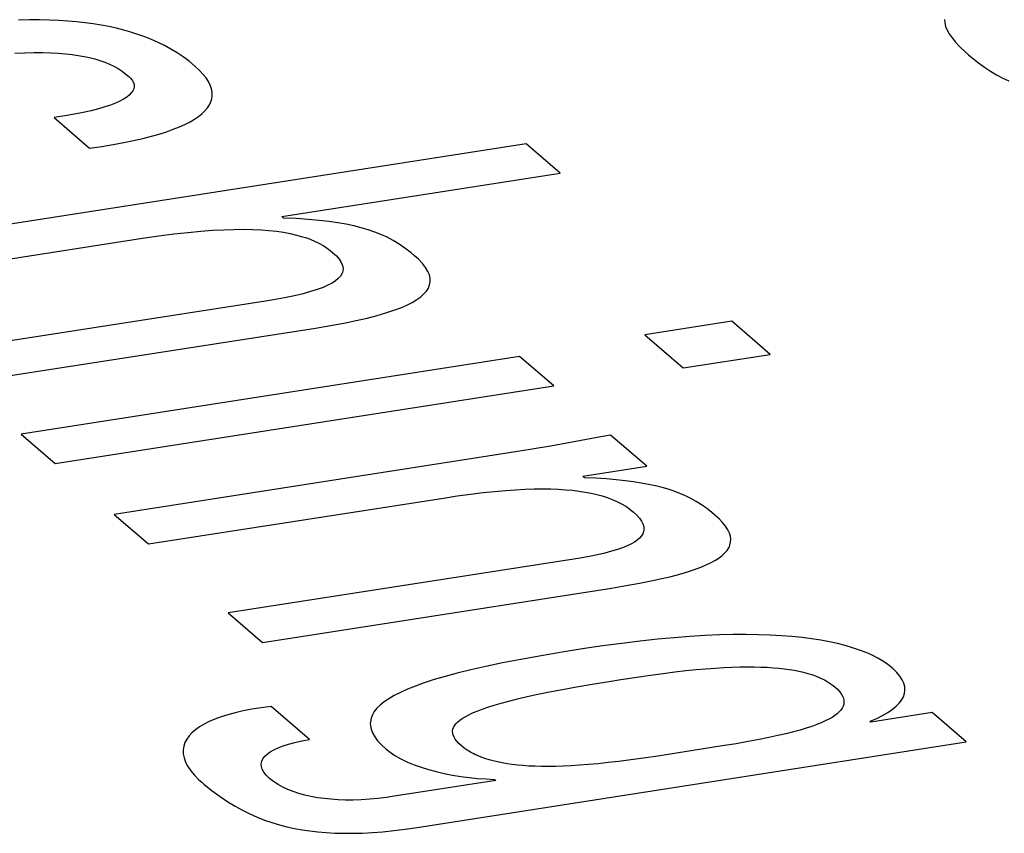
# Model space of a CAD drawing. Header units: millimetres. Extents: x -2579 to 1363, y -329 to 2298.
# Tile 225 of 256: x 1148.73 to 1150.84, y 1187.68 to 1189.42. Entities that reach past the tile are written whole.
import ezdxf

# ---------------------------------------------------------------- set-up
doc = ezdxf.new("R2010")
doc.units = ezdxf.units.MM
doc.header["$LTSCALE"] = 30.734
doc.layers.get('0').update_dxf_attribs({"linetype": 'CONTINUOUS'})

msp = doc.modelspace()

# ---------------------------------------------------------------- linework, layer by layer
at = {"color": 250, "true_color": 0x1c1c1c}
for p, q in [((1148.755, 1189.4195), (1148.732, 1189.4191)), ((1148.7769, 1189.4194), (1148.755, 1189.4195)), ((1148.7979, 1189.4189), (1148.7769, 1189.4194)), ((1148.818, 1189.4181), (1148.7979, 1189.4189)), ((1150.7134, 1189.4205), (1150.7142, 1189.4132)), ((1148.8374, 1189.4169), (1148.818, 1189.4181)), ((1148.8561, 1189.4153), (1148.8374, 1189.4169)), ((1148.8741, 1189.4133), (1148.8561, 1189.4153)), ((1148.8916, 1189.4109), (1148.8741, 1189.4133)), ((1148.9086, 1189.4082), (1148.8916, 1189.4109)), ((1148.9251, 1189.4051), (1148.9086, 1189.4082)), ((1148.9412, 1189.4016), (1148.9251, 1189.4051)), ((1148.9569, 1189.3977), (1148.9412, 1189.4016)), ((1148.9723, 1189.3934), (1148.9569, 1189.3977)), ((1150.7142, 1189.4132), (1150.7161, 1189.4057)), ((1150.7161, 1189.4057), (1150.7192, 1189.3978)), ((1150.7192, 1189.3978), (1150.7238, 1189.3896)), ((1148.9873, 1189.3886), (1148.9723, 1189.3934)), ((1149.002, 1189.3833), (1148.9873, 1189.3886)), ((1149.0164, 1189.3776), (1149.002, 1189.3833)), ((1149.0305, 1189.3713), (1149.0164, 1189.3776)), ((1150.7238, 1189.3896), (1150.7297, 1189.3809)), ((1150.7297, 1189.3809), (1150.7373, 1189.3716)), ((1149.0443, 1189.3645), (1149.0305, 1189.3713)), ((1149.0578, 1189.3571), (1149.0443, 1189.3645)), ((1149.071, 1189.349), (1149.0578, 1189.3571)), ((1150.7373, 1189.3716), (1150.7466, 1189.3617)), ((1150.7466, 1189.3617), (1150.758, 1189.3509)), ((1148.7239, 1189.3481), (1148.7453, 1189.349)), ((1148.7453, 1189.349), (1148.7651, 1189.3494)), ((1148.7651, 1189.3494), (1148.7836, 1189.3494)), ((1148.7836, 1189.3494), (1148.8008, 1189.349)), ((1148.8008, 1189.349), (1148.8169, 1189.3482)), ((1148.8169, 1189.3482), (1148.832, 1189.347)), ((1148.832, 1189.347), (1148.8462, 1189.3455)), ((1148.8462, 1189.3455), (1148.8595, 1189.3436)), ((1148.8595, 1189.3436), (1148.8721, 1189.3414)), ((1148.8721, 1189.3414), (1148.8839, 1189.3389)), ((1148.8839, 1189.3389), (1148.8952, 1189.336)), ((1148.8952, 1189.336), (1148.906, 1189.3327)), ((1149.084, 1189.3404), (1149.071, 1189.349)), ((1149.0967, 1189.331), (1149.084, 1189.3404)), ((1150.758, 1189.3509), (1150.7653, 1189.3444)), ((1150.7653, 1189.3444), (1150.773, 1189.338)), ((1150.773, 1189.338), (1150.7863, 1189.3275)), ((1148.906, 1189.3327), (1148.9162, 1189.3291)), ((1148.9162, 1189.3291), (1148.9261, 1189.325)), ((1148.9261, 1189.325), (1148.9356, 1189.3204)), ((1148.9356, 1189.3204), (1148.9448, 1189.3152)), ((1148.9448, 1189.3152), (1148.9537, 1189.3095)), ((1149.109, 1189.3208), (1149.0967, 1189.331)), ((1149.1093, 1189.3206), (1149.109, 1189.3208)), ((1149.1186, 1189.312), (1149.1093, 1189.3206)), ((1150.7863, 1189.3275), (1150.7993, 1189.3181)), ((1150.7993, 1189.3181), (1150.8122, 1189.3097)), ((1148.9537, 1189.3095), (1148.9624, 1189.303)), ((1148.9624, 1189.303), (1148.9675, 1189.2987)), ((1148.9675, 1189.2987), (1148.9715, 1189.2949)), ((1148.9715, 1189.2949), (1148.9751, 1189.2904)), ((1149.1265, 1189.3036), (1149.1186, 1189.312)), ((1149.133, 1189.2954), (1149.1265, 1189.3036)), ((1149.1382, 1189.2875), (1149.133, 1189.2954)), ((1150.8122, 1189.3097), (1150.8252, 1189.3021)), ((1150.8252, 1189.3021), (1150.8382, 1189.2951)), ((1150.8382, 1189.2951), (1150.8514, 1189.2889)), ((1148.9751, 1189.2904), (1148.9775, 1189.2858)), ((1148.9782, 1189.2721), (1148.9761, 1189.2676)), ((1148.9775, 1189.2858), (1148.9789, 1189.2812)), ((1148.9791, 1189.2766), (1148.9782, 1189.2721)), ((1148.9789, 1189.2812), (1148.9791, 1189.2766)), ((1149.142, 1189.2797), (1149.1382, 1189.2875)), ((1149.1446, 1189.2722), (1149.142, 1189.2797)), ((1149.146, 1189.2649), (1149.1446, 1189.2722)), ((1148.9565, 1189.25), (1148.9486, 1189.2457)), ((1148.9632, 1189.2543), (1148.9565, 1189.25)), ((1148.9687, 1189.2587), (1148.9632, 1189.2543)), ((1148.973, 1189.2631), (1148.9687, 1189.2587)), ((1148.9761, 1189.2676), (1148.973, 1189.2631)), ((1149.1433, 1189.2441), (1149.1454, 1189.2509)), ((1149.1454, 1189.2509), (1149.1463, 1189.2578)), ((1149.1463, 1189.2578), (1149.146, 1189.2649)), ((1148.9028, 1189.2292), (1148.8875, 1189.2252)), ((1148.9098, 1189.2312), (1148.9028, 1189.2292)), ((1148.9165, 1189.2332), (1148.9098, 1189.2312)), ((1148.9286, 1189.2373), (1148.9165, 1189.2332)), ((1148.9393, 1189.2415), (1148.9286, 1189.2373)), ((1148.9486, 1189.2457), (1148.9393, 1189.2415)), ((1149.1307, 1189.2249), (1149.136, 1189.2312)), ((1149.136, 1189.2312), (1149.1402, 1189.2376)), ((1149.1402, 1189.2376), (1149.1433, 1189.2441)), ((1148.8308, 1189.2139), (1148.808, 1189.2104)), ((1148.808, 1189.2104), (1148.8837, 1189.1449)), ((1148.8516, 1189.2176), (1148.8308, 1189.2139)), ((1148.8704, 1189.2213), (1148.8516, 1189.2176)), ((1148.8875, 1189.2252), (1148.8704, 1189.2213)), ((1149.1084, 1189.2071), (1149.1169, 1189.2129)), ((1149.1169, 1189.2129), (1149.1208, 1189.2158)), ((1149.1208, 1189.2158), (1149.1244, 1189.2188)), ((1149.1244, 1189.2188), (1149.1307, 1189.2249)), ((1149.063, 1189.1853), (1149.0761, 1189.1905)), ((1149.0761, 1189.1905), (1149.088, 1189.1959)), ((1149.088, 1189.1959), (1149.0988, 1189.2014)), ((1149.0988, 1189.2014), (1149.1084, 1189.2071)), ((1148.978, 1189.1612), (1148.9978, 1189.1657)), ((1148.9978, 1189.1657), (1149.0161, 1189.1704)), ((1149.0161, 1189.1704), (1149.033, 1189.1752)), ((1149.033, 1189.1752), (1149.0486, 1189.1802)), ((1149.0486, 1189.1802), (1149.063, 1189.1853)), ((1149.8181, 1189.1544), (1148.2926, 1188.9167)), ((1148.8837, 1189.1449), (1148.9097, 1189.1487)), ((1148.9097, 1189.1487), (1148.9341, 1189.1527)), ((1148.9341, 1189.1527), (1148.9568, 1189.1569)), ((1148.9568, 1189.1569), (1148.978, 1189.1612)), ((1149.8912, 1189.0913), (1149.8181, 1189.1544)), ((1149.2954, 1188.9985), (1149.8912, 1189.0913)), ((1149.299, 1188.9954), (1149.2954, 1188.9985)), ((1149.3269, 1188.9941), (1149.299, 1188.9954)), ((1149.352, 1188.9924), (1149.3269, 1188.9941)), ((1149.3749, 1188.9903), (1149.352, 1188.9924)), ((1149.3958, 1188.9879), (1149.3749, 1188.9903)), ((1149.415, 1188.9851), (1149.3958, 1188.9879)), ((1149.4329, 1188.982), (1149.415, 1188.9851)), ((1149.4495, 1188.9785), (1149.4329, 1188.982)), ((1149.4652, 1188.9746), (1149.4495, 1188.9785)), ((1148.9971, 1188.952), (1149.0322, 1188.9571)), ((1149.0322, 1188.9571), (1149.0644, 1188.9613)), ((1149.0644, 1188.9613), (1149.0942, 1188.9647)), ((1149.0942, 1188.9647), (1149.1216, 1188.9673)), ((1149.1216, 1188.9673), (1149.1471, 1188.9692)), ((1149.1471, 1188.9692), (1149.1708, 1188.9705)), ((1149.1708, 1188.9705), (1149.1929, 1188.9712)), ((1149.1929, 1188.9712), (1149.2134, 1188.9714)), ((1149.2134, 1188.9714), (1149.2327, 1188.971)), ((1149.2327, 1188.971), (1149.2508, 1188.9701)), ((1149.2508, 1188.9701), (1149.2678, 1188.9688)), ((1149.2678, 1188.9688), (1149.2838, 1188.9671)), ((1149.2838, 1188.9671), (1149.2989, 1188.9648)), ((1149.2989, 1188.9648), (1149.3133, 1188.9622)), ((1149.3133, 1188.9622), (1149.3269, 1188.959)), ((1149.3269, 1188.959), (1149.3398, 1188.9554)), ((1149.3398, 1188.9554), (1149.346, 1188.9534)), ((1149.48, 1188.9703), (1149.4652, 1188.9746)), ((1149.494, 1188.9655), (1149.48, 1188.9703)), ((1149.5075, 1188.9601), (1149.494, 1188.9655)), ((1149.5206, 1188.9541), (1149.5075, 1188.9601)), ((1148.3657, 1188.8536), (1148.9971, 1188.952)), ((1149.346, 1188.9534), (1149.3521, 1188.9513)), ((1149.3521, 1188.9513), (1149.3638, 1188.9466)), ((1149.3638, 1188.9466), (1149.3748, 1188.9414)), ((1149.3748, 1188.9414), (1149.3852, 1188.9356)), ((1149.3852, 1188.9356), (1149.3949, 1188.9291)), ((1149.5334, 1188.9474), (1149.5206, 1188.9541)), ((1149.5461, 1188.9397), (1149.5334, 1188.9474)), ((1149.5589, 1188.931), (1149.5461, 1188.9397)), ((1149.3949, 1188.9291), (1149.404, 1188.9219)), ((1149.404, 1188.9219), (1149.4122, 1188.9142)), ((1149.4122, 1188.9142), (1149.4183, 1188.907)), ((1149.572, 1188.9209), (1149.5589, 1188.931)), ((1149.5795, 1188.9147), (1149.572, 1188.9209)), ((1149.5879, 1188.907), (1149.5795, 1188.9147)), ((1149.4183, 1188.907), (1149.4226, 1188.9002)), ((1149.4226, 1188.9002), (1149.4252, 1188.8938)), ((1149.4252, 1188.8938), (1149.4263, 1188.8877)), ((1149.5964, 1188.898), (1149.5879, 1188.907)), ((1149.603, 1188.8894), (1149.5964, 1188.898)), ((1149.4208, 1188.871), (1149.4162, 1188.8659)), ((1149.424, 1188.8763), (1149.4208, 1188.871)), ((1149.4251, 1188.8791), (1149.424, 1188.8763)), ((1149.4259, 1188.8819), (1149.4251, 1188.8791)), ((1149.4263, 1188.8877), (1149.4259, 1188.8819)), ((1149.6079, 1188.8813), (1149.603, 1188.8894)), ((1149.6111, 1188.8735), (1149.6079, 1188.8813)), ((1149.6127, 1188.8661), (1149.6111, 1188.8735)), ((1149.3939, 1188.8515), (1149.3834, 1188.8469)), ((1149.4028, 1188.8561), (1149.3939, 1188.8515)), ((1149.4102, 1188.861), (1149.4028, 1188.8561)), ((1149.4162, 1188.8659), (1149.4102, 1188.861)), ((1149.6089, 1188.8455), (1149.6116, 1188.8521)), ((1149.6116, 1188.8521), (1149.6129, 1188.859)), ((1149.6129, 1188.859), (1149.6127, 1188.8661)), ((1149.3223, 1188.8291), (1149.3012, 1188.8248)), ((1149.3408, 1188.8335), (1149.3223, 1188.8291)), ((1149.357, 1188.8379), (1149.3408, 1188.8335)), ((1149.3712, 1188.8424), (1149.357, 1188.8379)), ((1149.3834, 1188.8469), (1149.3712, 1188.8424)), ((1149.5926, 1188.8267), (1149.5994, 1188.8328)), ((1149.5994, 1188.8328), (1149.6049, 1188.8391)), ((1149.6049, 1188.8391), (1149.6089, 1188.8455)), ((1149.2603, 1188.8177), (1148.5377, 1188.7051)), ((1149.2771, 1188.8205), (1149.2603, 1188.8177)), ((1149.3012, 1188.8248), (1149.2771, 1188.8205)), ((1149.5498, 1188.8035), (1149.563, 1188.8091)), ((1149.563, 1188.8091), (1149.5744, 1188.8149)), ((1149.5744, 1188.8149), (1149.5842, 1188.8208)), ((1149.5842, 1188.8208), (1149.5926, 1188.8267)), ((1149.4781, 1188.7813), (1149.4992, 1188.7868)), ((1149.4992, 1188.7868), (1149.5181, 1188.7923)), ((1149.5181, 1188.7923), (1149.535, 1188.7979)), ((1149.535, 1188.7979), (1149.5498, 1188.8035)), ((1149.3671, 1188.7599), (1149.3993, 1188.7652)), ((1149.3993, 1188.7652), (1149.4283, 1188.7706)), ((1149.4283, 1188.7706), (1149.4545, 1188.7759)), ((1149.4545, 1188.7759), (1149.4781, 1188.7813)), ((1150.2583, 1188.7744), (1150.0724, 1188.7454)), ((1150.3403, 1188.7036), (1150.2583, 1188.7744)), ((1148.6107, 1188.642), (1149.3671, 1188.7599)), ((1150.0724, 1188.7454), (1150.1543, 1188.6747)), ((1150.1543, 1188.6747), (1150.3403, 1188.7036)), ((1149.8043, 1188.6991), (1148.7373, 1188.5328)), ((1149.8773, 1188.636), (1149.8043, 1188.6991)), ((1148.8103, 1188.4698), (1149.8773, 1188.636)), ((1148.7373, 1188.5328), (1148.8103, 1188.4698)), ((1149.9245, 1188.5168), (1149.8744, 1188.5078)), ((1149.9784, 1188.5269), (1149.9245, 1188.5168)), ((1149.9991, 1188.5309), (1149.9784, 1188.5269)), ((1150.0766, 1188.464), (1149.9991, 1188.5309)), ((1149.7817, 1188.4925), (1148.9366, 1188.3608)), ((1149.827, 1188.4998), (1149.7817, 1188.4925)), ((1149.8744, 1188.5078), (1149.827, 1188.4998)), ((1149.9393, 1188.4426), (1150.0766, 1188.464)), ((1149.9429, 1188.4395), (1149.9393, 1188.4426)), ((1149.9676, 1188.4383), (1149.9429, 1188.4395)), ((1149.9901, 1188.4369), (1149.9676, 1188.4383)), ((1150.0109, 1188.4351), (1149.9901, 1188.4369)), ((1150.0301, 1188.4331), (1150.0109, 1188.4351)), ((1150.0479, 1188.4308), (1150.0301, 1188.4331)), ((1150.0646, 1188.4282), (1150.0479, 1188.4308)), ((1150.0802, 1188.4253), (1150.0646, 1188.4282)), ((1149.6994, 1188.4045), (1149.7259, 1188.4077)), ((1149.7259, 1188.4077), (1149.7506, 1188.4103)), ((1149.7506, 1188.4103), (1149.7738, 1188.4124)), ((1149.7738, 1188.4124), (1149.7956, 1188.4139)), ((1149.7956, 1188.4139), (1149.816, 1188.415)), ((1149.816, 1188.415), (1149.8353, 1188.4156)), ((1149.8353, 1188.4156), (1149.8535, 1188.4157)), ((1149.8535, 1188.4157), (1149.8707, 1188.4155)), ((1149.8707, 1188.4155), (1149.887, 1188.4149)), ((1149.887, 1188.4149), (1149.9025, 1188.4139)), ((1149.9025, 1188.4139), (1149.9171, 1188.4126)), ((1149.9171, 1188.4126), (1149.9311, 1188.4108)), ((1149.9311, 1188.4108), (1149.9444, 1188.4088)), ((1149.9444, 1188.4088), (1149.9571, 1188.4064)), ((1150.095, 1188.4221), (1150.0802, 1188.4253)), ((1150.109, 1188.4185), (1150.095, 1188.4221)), ((1150.1223, 1188.4147), (1150.109, 1188.4185)), ((1150.135, 1188.4104), (1150.1223, 1188.4147)), ((1150.1473, 1188.4058), (1150.135, 1188.4104)), ((1149.0096, 1188.2977), (1149.6414, 1188.3961)), ((1149.6414, 1188.3961), (1149.6708, 1188.4006)), ((1149.6708, 1188.4006), (1149.6994, 1188.4045)), ((1149.9571, 1188.4064), (1149.9692, 1188.4036)), ((1149.9692, 1188.4036), (1149.9808, 1188.4004)), ((1149.9808, 1188.4004), (1149.9919, 1188.3969)), ((1149.9919, 1188.3969), (1150.0025, 1188.3929)), ((1150.0025, 1188.3929), (1150.0076, 1188.3908)), ((1150.0076, 1188.3908), (1150.0126, 1188.3885)), ((1150.0126, 1188.3885), (1150.0222, 1188.3836)), ((1150.1591, 1188.4007), (1150.1473, 1188.4058)), ((1150.1707, 1188.395), (1150.1591, 1188.4007)), ((1150.182, 1188.3888), (1150.1707, 1188.395)), ((1150.1933, 1188.3818), (1150.182, 1188.3888)), ((1150.0222, 1188.3836), (1150.0313, 1188.3783)), ((1150.0313, 1188.3783), (1150.0399, 1188.3724)), ((1150.0399, 1188.3724), (1150.048, 1188.366)), ((1150.048, 1188.366), (1150.0553, 1188.3591)), ((1150.2044, 1188.374), (1150.1933, 1188.3818)), ((1150.2157, 1188.3653), (1150.2044, 1188.374)), ((1150.2216, 1188.3604), (1150.2157, 1188.3653)), ((1148.9366, 1188.3608), (1149.0096, 1188.2977)), ((1150.0553, 1188.3591), (1150.061, 1188.3527)), ((1150.061, 1188.3527), (1150.0653, 1188.3465)), ((1150.0653, 1188.3465), (1150.0683, 1188.3406)), ((1150.231, 1188.3517), (1150.2216, 1188.3604)), ((1150.2388, 1188.3435), (1150.231, 1188.3517)), ((1150.0697, 1188.3246), (1150.0678, 1188.3197)), ((1150.0683, 1188.3406), (1150.0699, 1188.3351)), ((1150.0702, 1188.3271), (1150.0697, 1188.3246)), ((1150.0699, 1188.3351), (1150.0704, 1188.3297)), ((1150.0704, 1188.3297), (1150.0702, 1188.3271)), ((1150.245, 1188.3356), (1150.2388, 1188.3435)), ((1150.2498, 1188.3282), (1150.245, 1188.3356)), ((1150.2532, 1188.3211), (1150.2498, 1188.3282)), ((1150.0498, 1188.3018), (1150.0425, 1188.2976)), ((1150.0559, 1188.306), (1150.0498, 1188.3018)), ((1150.061, 1188.3104), (1150.0559, 1188.306)), ((1150.0649, 1188.315), (1150.061, 1188.3104)), ((1150.0678, 1188.3197), (1150.0649, 1188.315)), ((1150.2553, 1188.3143), (1150.2532, 1188.3211)), ((1150.2562, 1188.3077), (1150.2553, 1188.3143)), ((1150.2559, 1188.3015), (1150.2562, 1188.3077)), ((1150.0009, 1188.282), (1149.9868, 1188.2782)), ((1150.0134, 1188.2858), (1150.0009, 1188.282)), ((1150.0244, 1188.2896), (1150.0134, 1188.2858)), ((1150.0341, 1188.2936), (1150.0244, 1188.2896)), ((1150.0425, 1188.2976), (1150.0341, 1188.2936)), ((1150.2438, 1188.2784), (1150.2484, 1188.2839)), ((1150.2484, 1188.2839), (1150.252, 1188.2896)), ((1150.252, 1188.2896), (1150.2534, 1188.2925)), ((1150.2534, 1188.2925), (1150.2545, 1188.2954)), ((1150.2545, 1188.2954), (1150.2559, 1188.3015)), ((1149.9203, 1188.2652), (1149.1807, 1188.15)), ((1149.934, 1188.2675), (1149.9203, 1188.2652)), ((1149.9536, 1188.271), (1149.934, 1188.2675)), ((1149.9711, 1188.2746), (1149.9536, 1188.271)), ((1149.9868, 1188.2782), (1149.9711, 1188.2746)), ((1150.214, 1188.2577), (1150.2232, 1188.2627)), ((1150.2232, 1188.2627), (1150.2312, 1188.2678)), ((1150.2312, 1188.2678), (1150.238, 1188.2731)), ((1150.238, 1188.2731), (1150.2438, 1188.2784)), ((1150.1638, 1188.2381), (1150.1786, 1188.2429)), ((1150.1786, 1188.2429), (1150.1918, 1188.2478)), ((1150.1918, 1188.2478), (1150.2036, 1188.2527)), ((1150.2036, 1188.2527), (1150.214, 1188.2577)), ((1150.0605, 1188.2136), (1150.0857, 1188.2186)), ((1150.0857, 1188.2186), (1150.1084, 1188.2235)), ((1150.1084, 1188.2235), (1150.1289, 1188.2284)), ((1150.1289, 1188.2284), (1150.1473, 1188.2333)), ((1150.1473, 1188.2333), (1150.1638, 1188.2381)), ((1149.2538, 1188.0869), (1150.0008, 1188.2034)), ((1150.0008, 1188.2034), (1150.0323, 1188.2086)), ((1150.0323, 1188.2086), (1150.0605, 1188.2136)), ((1149.1807, 1188.15), (1149.2538, 1188.0869)), ((1150.0993, 1188.0937), (1150.0619, 1188.0897)), ((1150.135, 1188.097), (1150.0993, 1188.0937)), ((1150.1689, 1188.0996), (1150.135, 1188.097)), ((1150.2012, 1188.1016), (1150.1689, 1188.0996)), ((1150.232, 1188.1029), (1150.2012, 1188.1016)), ((1150.2612, 1188.1037), (1150.232, 1188.1029)), ((1150.289, 1188.1039), (1150.2612, 1188.1037)), ((1150.3154, 1188.1035), (1150.289, 1188.1039)), ((1150.3406, 1188.1027), (1150.3154, 1188.1035)), ((1150.3645, 1188.1014), (1150.3406, 1188.1027)), ((1150.3872, 1188.0997), (1150.3645, 1188.1014)), ((1150.4087, 1188.0975), (1150.3872, 1188.0997)), ((1150.4292, 1188.0948), (1150.4087, 1188.0975)), ((1150.4487, 1188.0918), (1150.4292, 1188.0948)), ((1150.4672, 1188.0884), (1150.4487, 1188.0918)), ((1149.9385, 1188.0729), (1149.8995, 1188.0667)), ((1149.9816, 1188.0793), (1149.9385, 1188.0729)), ((1150.0227, 1188.0849), (1149.9816, 1188.0793)), ((1150.0619, 1188.0897), (1150.0227, 1188.0849)), ((1150.4847, 1188.0846), (1150.4672, 1188.0884)), ((1150.5013, 1188.0803), (1150.4847, 1188.0846)), ((1150.517, 1188.0757), (1150.5013, 1188.0803)), ((1150.5318, 1188.0707), (1150.517, 1188.0757)), ((1150.5457, 1188.0653), (1150.5318, 1188.0707)), ((1149.8068, 1188.0506), (1149.7674, 1188.043)), ((1149.8506, 1188.0584), (1149.8068, 1188.0506)), ((1149.8995, 1188.0667), (1149.8506, 1188.0584)), ((1150.5586, 1188.0596), (1150.5457, 1188.0653)), ((1150.5706, 1188.0535), (1150.5586, 1188.0596)), ((1150.5815, 1188.0471), (1150.5706, 1188.0535)), ((1149.6999, 1188.0283), (1149.6709, 1188.0212)), ((1149.7319, 1188.0355), (1149.6999, 1188.0283)), ((1149.7674, 1188.043), (1149.7319, 1188.0355)), ((1150.16, 1188.0265), (1150.182, 1188.0288)), ((1150.182, 1188.0288), (1150.2029, 1188.0306)), ((1150.2029, 1188.0306), (1150.2226, 1188.0321)), ((1150.2226, 1188.0321), (1150.2412, 1188.0332)), ((1150.2412, 1188.0332), (1150.2588, 1188.034)), ((1150.2588, 1188.034), (1150.2755, 1188.0345)), ((1150.2755, 1188.0345), (1150.2913, 1188.0347)), ((1150.2913, 1188.0347), (1150.3063, 1188.0347)), ((1150.3063, 1188.0347), (1150.3206, 1188.0343)), ((1150.3206, 1188.0343), (1150.3341, 1188.0337)), ((1150.3341, 1188.0337), (1150.3469, 1188.0329)), ((1150.3469, 1188.0329), (1150.3591, 1188.0318)), ((1150.3591, 1188.0318), (1150.3707, 1188.0306)), ((1150.3707, 1188.0306), (1150.3817, 1188.029)), ((1150.3817, 1188.029), (1150.3922, 1188.0273)), ((1150.5914, 1188.0404), (1150.5815, 1188.0471)), ((1150.6001, 1188.0336), (1150.5914, 1188.0404)), ((1150.6012, 1188.0327), (1150.6001, 1188.0336)), ((1150.6032, 1188.0309), (1150.6012, 1188.0327)), ((1150.6115, 1188.0228), (1150.6032, 1188.0309)), ((1149.6212, 1188.0073), (1149.6001, 1188.0004)), ((1149.6448, 1188.0142), (1149.6212, 1188.0073)), ((1149.6709, 1188.0212), (1149.6448, 1188.0142)), ((1149.9956, 1188.0036), (1150.0211, 1188.0077)), ((1150.0211, 1188.0077), (1150.0549, 1188.0128)), ((1150.0549, 1188.0128), (1150.0844, 1188.0171)), ((1150.0844, 1188.0171), (1150.1114, 1188.0207)), ((1150.1114, 1188.0207), (1150.1365, 1188.0239)), ((1150.1365, 1188.0239), (1150.16, 1188.0265)), ((1150.3922, 1188.0273), (1150.4022, 1188.0253)), ((1150.4022, 1188.0253), (1150.4118, 1188.0231)), ((1150.4118, 1188.0231), (1150.4209, 1188.0207)), ((1150.4209, 1188.0207), (1150.4296, 1188.018)), ((1150.4296, 1188.018), (1150.4378, 1188.0151)), ((1150.4378, 1188.0151), (1150.4457, 1188.012)), ((1150.4457, 1188.012), (1150.4531, 1188.0085)), ((1150.4531, 1188.0085), (1150.4567, 1188.0067)), ((1150.4567, 1188.0067), (1150.4602, 1188.0048)), ((1150.6181, 1188.0148), (1150.6115, 1188.0228)), ((1150.6231, 1188.0071), (1150.6181, 1188.0148)), ((1150.6265, 1187.9995), (1150.6231, 1188.0071)), ((1149.5642, 1187.9868), (1149.5491, 1187.9801)), ((1149.5811, 1187.9936), (1149.5642, 1187.9868)), ((1149.6001, 1188.0004), (1149.5811, 1187.9936)), ((1149.8683, 1187.9811), (1149.8959, 1187.9865)), ((1149.8959, 1187.9865), (1149.9261, 1187.992)), ((1149.9261, 1187.992), (1149.9593, 1187.9977)), ((1149.9593, 1187.9977), (1149.9956, 1188.0036)), ((1150.4602, 1188.0048), (1150.4668, 1188.0008)), ((1150.4668, 1188.0008), (1150.4731, 1187.9965)), ((1150.4731, 1187.9965), (1150.4789, 1187.9918)), ((1150.4789, 1187.9918), (1150.4844, 1187.9867)), ((1150.4844, 1187.9867), (1150.489, 1187.9817)), ((1150.6285, 1187.9921), (1150.6265, 1187.9995)), ((1150.629, 1187.9848), (1150.6285, 1187.9921)), ((1149.5243, 1187.9665), (1149.5143, 1187.9597)), ((1149.5359, 1187.9733), (1149.5243, 1187.9665)), ((1149.5491, 1187.9801), (1149.5359, 1187.9733)), ((1149.7814, 1187.9615), (1149.8, 1187.9662)), ((1149.8, 1187.9662), (1149.8206, 1187.971)), ((1149.8206, 1187.971), (1149.8433, 1187.976)), ((1149.8433, 1187.976), (1149.8683, 1187.9811)), ((1150.489, 1187.9817), (1150.4926, 1187.9769)), ((1150.4926, 1187.9769), (1150.4953, 1187.9722)), ((1150.4953, 1187.9722), (1150.4972, 1187.9676)), ((1150.4972, 1187.9676), (1150.4982, 1187.9632)), ((1150.6218, 1187.9637), (1150.6256, 1187.9706)), ((1150.6256, 1187.9706), (1150.628, 1187.9776)), ((1150.628, 1187.9776), (1150.629, 1187.9848)), ((1149.2313, 1187.9438), (1149.2128, 1187.9402)), ((1149.2513, 1187.9471), (1149.2313, 1187.9438)), ((1149.2727, 1187.95), (1149.2513, 1187.9471)), ((1149.3547, 1187.8793), (1149.2727, 1187.95)), ((1149.4988, 1187.9459), (1149.4932, 1187.9389)), ((1149.5058, 1187.9529), (1149.4988, 1187.9459)), ((1149.5143, 1187.9597), (1149.5058, 1187.9529)), ((1149.7131, 1187.9399), (1149.7239, 1187.9441)), ((1149.7239, 1187.9441), (1149.736, 1187.9483)), ((1149.736, 1187.9483), (1149.7495, 1187.9526)), ((1149.7495, 1187.9526), (1149.7646, 1187.957)), ((1149.7646, 1187.957), (1149.7814, 1187.9615)), ((1150.4946, 1187.9463), (1150.4918, 1187.9422)), ((1150.4967, 1187.9504), (1150.4946, 1187.9463)), ((1150.4979, 1187.9545), (1150.4967, 1187.9504)), ((1150.4985, 1187.9588), (1150.4979, 1187.9545)), ((1150.4982, 1187.9632), (1150.4985, 1187.9588)), ((1150.5923, 1187.9372), (1150.6019, 1187.9437)), ((1150.6019, 1187.9437), (1150.61, 1187.9502)), ((1150.61, 1187.9502), (1150.6166, 1187.9569)), ((1150.6166, 1187.9569), (1150.6218, 1187.9637)), ((1149.1519, 1187.9225), (1149.1397, 1187.9174)), ((1149.1652, 1187.9274), (1149.1519, 1187.9225)), ((1149.1798, 1187.932), (1149.1652, 1187.9274)), ((1149.1956, 1187.9362), (1149.1798, 1187.932)), ((1149.204, 1187.9382), (1149.1956, 1187.9362)), ((1149.2128, 1187.9402), (1149.204, 1187.9382)), ((1149.4862, 1187.9245), (1149.4848, 1187.917)), ((1149.489, 1187.9318), (1149.4862, 1187.9245)), ((1149.4932, 1187.9389), (1149.489, 1187.9318)), ((1149.6761, 1187.9203), (1149.6815, 1187.9241)), ((1149.6815, 1187.9241), (1149.6878, 1187.928)), ((1149.6878, 1187.928), (1149.6952, 1187.9319)), ((1149.6952, 1187.9319), (1149.7036, 1187.9359)), ((1149.7036, 1187.9359), (1149.7131, 1187.9399)), ((1150.4661, 1187.9226), (1150.4584, 1187.9188)), ((1150.4729, 1187.9265), (1150.4661, 1187.9226)), ((1150.4788, 1187.9304), (1150.4729, 1187.9265)), ((1150.4839, 1187.9343), (1150.4788, 1187.9304)), ((1150.4883, 1187.9382), (1150.4839, 1187.9343)), ((1150.4918, 1187.9422), (1150.4883, 1187.9382)), ((1150.5542, 1187.9182), (1150.5685, 1187.9244)), ((1150.687, 1187.9371), (1150.556, 1187.9166)), ((1150.5685, 1187.9244), (1150.5812, 1187.9307)), ((1150.5812, 1187.9307), (1150.5923, 1187.9372)), ((1150.76, 1187.874), (1150.687, 1187.9371)), ((1149.119, 1187.9062), (1149.1103, 1187.9001)), ((1149.1288, 1187.9119), (1149.119, 1187.9062)), ((1149.1397, 1187.9174), (1149.1288, 1187.9119)), ((1149.4848, 1187.917), (1149.4847, 1187.9132)), ((1149.4847, 1187.9132), (1149.4849, 1187.9094)), ((1149.4849, 1187.9094), (1149.4864, 1187.9015)), ((1149.4864, 1187.9015), (1149.4895, 1187.8935)), ((1149.6615, 1187.901), (1149.6628, 1187.9049)), ((1149.6628, 1187.9049), (1149.6649, 1187.9087)), ((1149.6649, 1187.9087), (1149.6678, 1187.9126)), ((1149.6678, 1187.9126), (1149.6715, 1187.9164)), ((1149.6715, 1187.9164), (1149.6761, 1187.9203)), ((1150.4175, 1187.9033), (1150.4045, 1187.8994)), ((1150.4294, 1187.9072), (1150.4175, 1187.9033)), ((1150.4401, 1187.9111), (1150.4294, 1187.9072)), ((1150.4498, 1187.9149), (1150.4401, 1187.9111)), ((1150.4584, 1187.9188), (1150.4498, 1187.9149)), ((1150.556, 1187.9166), (1150.5542, 1187.9182)), ((1149.0966, 1187.887), (1149.0916, 1187.8799)), ((1149.1029, 1187.8937), (1149.0966, 1187.887)), ((1149.1103, 1187.9001), (1149.1029, 1187.8937)), ((1149.4895, 1187.8935), (1149.4941, 1187.8852)), ((1149.4941, 1187.8852), (1149.5004, 1187.8766)), ((1149.6609, 1187.897), (1149.6615, 1187.901)), ((1149.661, 1187.8929), (1149.6609, 1187.897)), ((1149.662, 1187.8888), (1149.661, 1187.8929)), ((1149.6638, 1187.8845), (1149.662, 1187.8888)), ((1149.6664, 1187.8801), (1149.6638, 1187.8845)), ((1149.6699, 1187.8755), (1149.6664, 1187.8801)), ((1150.3378, 1187.8833), (1150.3168, 1187.8791)), ((1150.3569, 1187.8874), (1150.3378, 1187.8833)), ((1150.3743, 1187.8915), (1150.3569, 1187.8874)), ((1150.3901, 1187.8954), (1150.3743, 1187.8915)), ((1150.4045, 1187.8994), (1150.3901, 1187.8954)), ((1149.0853, 1187.8648), (1149.0841, 1187.8568)), ((1149.0878, 1187.8725), (1149.0853, 1187.8648)), ((1149.0916, 1187.8799), (1149.0878, 1187.8725)), ((1149.2781, 1187.8573), (1149.2873, 1187.8616)), ((1149.2873, 1187.8616), (1149.2979, 1187.8656)), ((1149.2979, 1187.8656), (1149.3098, 1187.8694)), ((1149.3098, 1187.8694), (1149.3232, 1187.873)), ((1149.3232, 1187.873), (1149.3382, 1187.8763)), ((1149.3382, 1187.8763), (1149.3547, 1187.8793)), ((1149.5004, 1187.8766), (1149.5085, 1187.8677)), ((1149.5085, 1187.8677), (1149.5184, 1187.8585)), ((1149.5853, 1187.6909), (1150.76, 1187.874)), ((1149.6743, 1187.8706), (1149.6699, 1187.8755)), ((1149.6799, 1187.8655), (1149.6743, 1187.8706)), ((1149.6859, 1187.8607), (1149.6799, 1187.8655)), ((1149.6923, 1187.8562), (1149.6859, 1187.8607)), ((1150.2377, 1187.8653), (1150.1, 1187.8438)), ((1150.2674, 1187.8702), (1150.2377, 1187.8653)), ((1150.2935, 1187.8748), (1150.2674, 1187.8702)), ((1150.3168, 1187.8791), (1150.2935, 1187.8748)), ((1149.0841, 1187.8568), (1149.0843, 1187.8484)), ((1149.0843, 1187.8484), (1149.0861, 1187.8398)), ((1149.0861, 1187.8398), (1149.0893, 1187.8309)), ((1149.2524, 1187.8328), (1149.2549, 1187.8381)), ((1149.2549, 1187.8381), (1149.2587, 1187.8432)), ((1149.2587, 1187.8432), (1149.2638, 1187.8481)), ((1149.2638, 1187.8481), (1149.2703, 1187.8528)), ((1149.2703, 1187.8528), (1149.2781, 1187.8573)), ((1149.5184, 1187.8585), (1149.5271, 1187.8517)), ((1149.5271, 1187.8517), (1149.5372, 1187.845)), ((1149.5372, 1187.845), (1149.5486, 1187.8386)), ((1149.5486, 1187.8386), (1149.5515, 1187.8371)), ((1149.6991, 1187.852), (1149.6923, 1187.8562)), ((1149.7063, 1187.8482), (1149.6991, 1187.852)), ((1149.71, 1187.8464), (1149.7063, 1187.8482)), ((1149.7138, 1187.8446), (1149.71, 1187.8464)), ((1149.7218, 1187.8414), (1149.7138, 1187.8446)), ((1149.73, 1187.8384), (1149.7218, 1187.8414)), ((1149.7387, 1187.8357), (1149.73, 1187.8384)), ((1150.0693, 1187.8393), (1150.042, 1187.8355)), ((1150.1, 1187.8438), (1150.0693, 1187.8393)), ((1149.0893, 1187.8309), (1149.094, 1187.8217)), ((1149.094, 1187.8217), (1149.1004, 1187.8123)), ((1149.2513, 1187.8273), (1149.2524, 1187.8328)), ((1149.2516, 1187.8215), (1149.2513, 1187.8273)), ((1149.2534, 1187.8156), (1149.2516, 1187.8215)), ((1149.5515, 1187.8371), (1149.5645, 1187.8309)), ((1149.5645, 1187.8309), (1149.5786, 1187.8252)), ((1149.5786, 1187.8252), (1149.5936, 1187.8198)), ((1149.5936, 1187.8198), (1149.6094, 1187.8149)), ((1149.7478, 1187.8332), (1149.7387, 1187.8357)), ((1149.7572, 1187.831), (1149.7478, 1187.8332)), ((1149.7671, 1187.829), (1149.7572, 1187.831)), ((1149.7775, 1187.8272), (1149.7671, 1187.829)), ((1149.7883, 1187.8257), (1149.7775, 1187.8272)), ((1149.7997, 1187.8244), (1149.7883, 1187.8257)), ((1149.8116, 1187.8233), (1149.7997, 1187.8244)), ((1149.8241, 1187.8224), (1149.8116, 1187.8233)), ((1149.8372, 1187.8218), (1149.8241, 1187.8224)), ((1149.851, 1187.8215), (1149.8372, 1187.8218)), ((1149.8656, 1187.8214), (1149.851, 1187.8215)), ((1149.881, 1187.8216), (1149.8656, 1187.8214)), ((1149.8972, 1187.8221), (1149.881, 1187.8216)), ((1149.9143, 1187.8229), (1149.8972, 1187.8221)), ((1149.9324, 1187.824), (1149.9143, 1187.8229)), ((1149.9516, 1187.8255), (1149.9324, 1187.824)), ((1149.972, 1187.8274), (1149.9516, 1187.8255)), ((1149.9937, 1187.8296), (1149.972, 1187.8274)), ((1150.0169, 1187.8323), (1149.9937, 1187.8296)), ((1150.042, 1187.8355), (1150.0169, 1187.8323)), ((1149.1004, 1187.8123), (1149.1083, 1187.8028)), ((1149.1083, 1187.8028), (1149.1179, 1187.7931)), ((1149.2567, 1187.8095), (1149.2534, 1187.8156)), ((1149.2617, 1187.8031), (1149.2567, 1187.8095)), ((1149.2683, 1187.7967), (1149.2617, 1187.8031)), ((1149.269, 1187.796), (1149.2683, 1187.7967)), ((1149.2778, 1187.7891), (1149.269, 1187.796)), ((1149.6094, 1187.8149), (1149.6259, 1187.8104)), ((1149.6259, 1187.8104), (1149.6429, 1187.8065)), ((1149.6429, 1187.8065), (1149.6603, 1187.803)), ((1149.6603, 1187.803), (1149.6781, 1187.8001)), ((1149.6781, 1187.8001), (1149.696, 1187.7978)), ((1149.696, 1187.7978), (1149.7141, 1187.7959)), ((1149.7141, 1187.7959), (1149.7323, 1187.7946)), ((1149.1179, 1187.7931), (1149.1237, 1187.7879)), ((1149.1237, 1187.7879), (1149.1293, 1187.7831)), ((1149.1293, 1187.7831), (1149.1465, 1187.7692)), ((1149.2872, 1187.7829), (1149.2778, 1187.7891)), ((1149.2974, 1187.7772), (1149.2872, 1187.7829)), ((1149.3083, 1187.7721), (1149.2974, 1187.7772)), ((1149.7531, 1187.7915), (1149.5313, 1187.7569)), ((1149.7323, 1187.7946), (1149.7505, 1187.7938)), ((1149.7505, 1187.7938), (1149.7531, 1187.7915)), ((1149.1465, 1187.7692), (1149.1632, 1187.7569)), ((1149.1632, 1187.7569), (1149.1795, 1187.746)), ((1149.3197, 1187.7676), (1149.3083, 1187.7721)), ((1149.3318, 1187.7636), (1149.3197, 1187.7676)), ((1149.3445, 1187.7601), (1149.3318, 1187.7636)), ((1149.351, 1187.7585), (1149.3445, 1187.7601)), ((1149.3577, 1187.7571), (1149.351, 1187.7585)), ((1149.3714, 1187.7546), (1149.3577, 1187.7571)), ((1149.3857, 1187.7526), (1149.3714, 1187.7546)), ((1149.5193, 1187.7552), (1149.5008, 1187.7529)), ((1149.5313, 1187.7569), (1149.5193, 1187.7552)), ((1149.1795, 1187.746), (1149.1955, 1187.7362)), ((1149.1955, 1187.7362), (1149.2114, 1187.7276)), ((1149.4005, 1187.7511), (1149.3857, 1187.7526)), ((1149.4158, 1187.7501), (1149.4005, 1187.7511)), ((1149.4317, 1187.7496), (1149.4158, 1187.7501)), ((1149.4482, 1187.7496), (1149.4317, 1187.7496)), ((1149.4652, 1187.7501), (1149.4482, 1187.7496)), ((1149.4827, 1187.7512), (1149.4652, 1187.7501)), ((1149.5008, 1187.7529), (1149.4827, 1187.7512)), ((1149.2114, 1187.7276), (1149.2271, 1187.7198)), ((1149.2271, 1187.7198), (1149.2428, 1187.7129)), ((1149.2428, 1187.7129), (1149.2584, 1187.7068)), ((1149.2584, 1187.7068), (1149.2741, 1187.7014)), ((1149.2741, 1187.7014), (1149.29, 1187.6966)), ((1149.29, 1187.6966), (1149.3059, 1187.6925)), ((1149.3059, 1187.6925), (1149.3221, 1187.6889)), ((1149.5594, 1187.6872), (1149.5853, 1187.6909)), ((1149.3221, 1187.6889), (1149.3386, 1187.6859)), ((1149.3386, 1187.6859), (1149.3554, 1187.6834)), ((1149.3554, 1187.6834), (1149.3726, 1187.6814)), ((1149.3726, 1187.6814), (1149.3904, 1187.6799)), ((1149.3904, 1187.6799), (1149.4087, 1187.6788)), ((1149.4087, 1187.6788), (1149.4276, 1187.6783)), ((1149.4276, 1187.6783), (1149.4473, 1187.6784)), ((1149.4473, 1187.6784), (1149.4677, 1187.6789)), ((1149.4677, 1187.6789), (1149.4891, 1187.68)), ((1149.4891, 1187.68), (1149.5114, 1187.6818)), ((1149.5114, 1187.6818), (1149.5348, 1187.6841)), ((1149.5348, 1187.6841), (1149.5594, 1187.6872))]:
    msp.add_line(p, q, dxfattribs=at)

doc.saveas('drawing.dxf')
